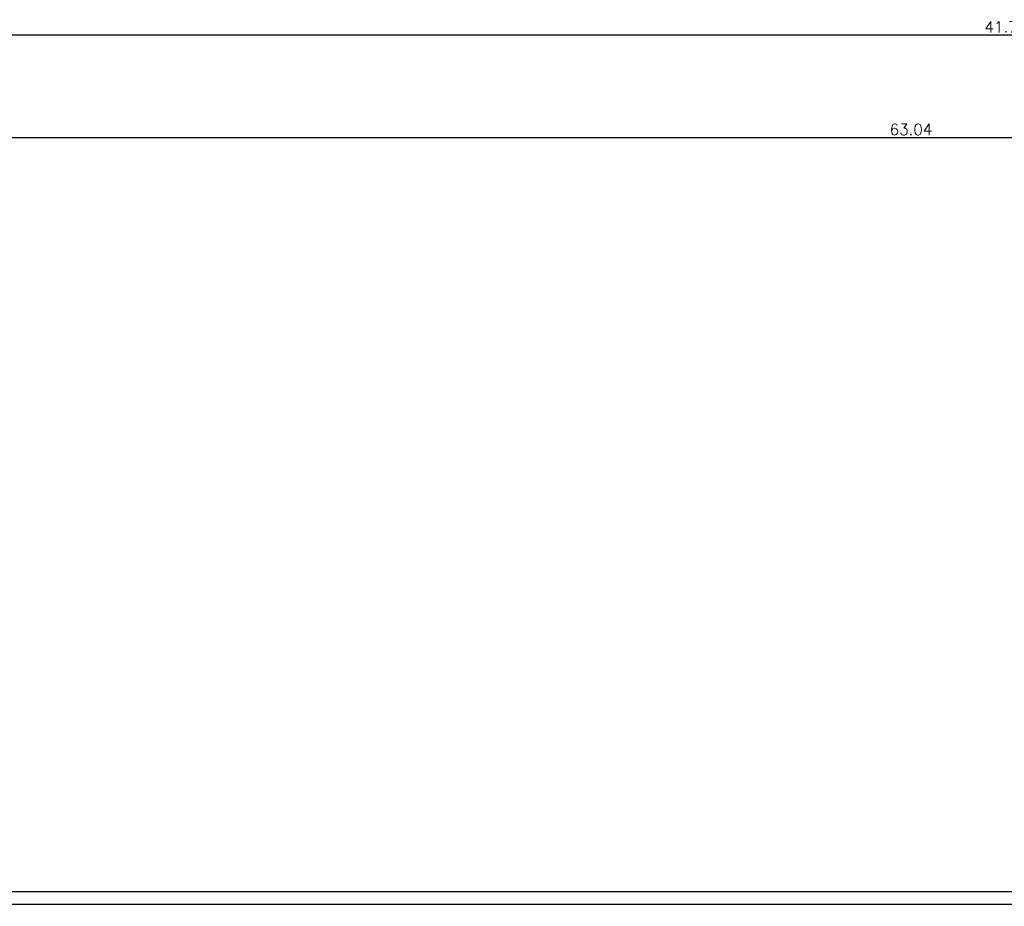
# Model space of a CAD drawing. Header units: metres. Extents: x -3.2 to 87.3, y -4.4 to 24.2.
# Tile 12 of 22: x 27.8 to 43.3, y 10.2 to 24.2. Entities that reach past the tile are written whole.
import ezdxf

# ---------------------------------------------------------------- set-up
doc = ezdxf.new("R2010")
doc.units = ezdxf.units.M
doc.header["$PDSIZE"] = -10
doc.layers.get('0').update_dxf_attribs({"linetype": 'CONTINUOUS'})
doc.layers.get('Defpoints').update_dxf_attribs({"linetype": 'CONTINUOUS'})
for name, color, linetype in [('A_ANSICHT', 7, 'CONTINUOUS'), ('A_BEMASZUNG', 9, 'CONTINUOUS'), ('A_FENSTER', 4, 'CONTINUOUS')]:
    doc.layers.add(name, color=color, linetype=linetype)
doc.styles.add('ROMANS', font='romans.shx')
doc.dimstyles.new('Bem_100_m', dxfattribs={"dimscale": 0.05, "dimtxt": 3.5, "dimasz": 3, "dimexe": 3.5, "dimexo": 5, "dimgap": 0.75, "dimtad": 1, "dimrnd": 0.0005, "dimzin": 4, "dimdsep": 46, "dimtxsty": 'ROMANS', "dimblk": 'OBLIQUE', "dimcen": 2.5, "dimdle": 3.5, "dimclrd": 256, "dimclre": 256, "dimclrt": 256, "dimadec": 1, "dimazin": 0, "dimtfac": 5, "dimtix": 1, "dimtmove": 2, "dimatfit": 2, "dimfxl": 6.5, "dimfxlon": 1, "dimtolj": 1, "dimlwd": -1, "dimlwe": -1, "dimarcsym": 0})

# ---------------------------------------------------------------- blocks, each defined once
blk = doc.blocks.new('_Oblique')
at = {"color": 0, "linetype": 'ByBlock', "lineweight": -2}
blk.add_line((-0.5, -0.5), (0.5, 0.5), dxfattribs=at)
blk = doc.blocks.new('*D124')
at = {"layer": 'A_BEMASZUNG', "transparency": 16777216}
for p, q in [((22.449, 23.679), (22.449, 24.179)), ((64.225, 23.679), (64.225, 24.179)), ((22.274, 24.004), (64.4, 24.004))]:
    blk.add_line(p, q, dxfattribs=at)
at = {"layer": 'Defpoints', "color": 0, "transparency": 16777216}
for p in [(64.225, 24.004), (22.449, 9.378), (64.225, 8.006)]:
    blk.add_point(p, dxfattribs=at)
at = {"layer": 'A_BEMASZUNG', "transparency": 16777216, "xscale": 0.15, "yscale": 0.15, "zscale": 0.15, "rotation": 180}
blk.add_blockref('_Oblique', (22.449, 24.004), dxfattribs=at)
at = {"layer": 'A_BEMASZUNG', "transparency": 16777216, "xscale": 0.15, "yscale": 0.15, "zscale": 0.15}
blk.add_blockref('_Oblique', (64.225, 24.004), dxfattribs=at)
at = {"layer": 'A_BEMASZUNG', "transparency": 16777216, "insert": (43.337, 24.129), "char_height": 0.175, "attachment_point": 5, "style": 'ROMANS'}
blk.add_mtext('\\A1;41.78', dxfattribs=at)
blk = doc.blocks.new('*D146')
at = {"layer": 'A_BEMASZUNG', "transparency": 16777216}
for p, q in [((10.32, 22.057), (10.32, 22.557)), ((73.355, 22.057), (73.355, 22.557)), ((10.145, 22.382), (73.53, 22.382))]:
    blk.add_line(p, q, dxfattribs=at)
at = {"layer": 'Defpoints', "color": 0, "transparency": 16777216}
for p in [(73.355, 22.382), (10.32, 3.214), (73.355, 3.214)]:
    blk.add_point(p, dxfattribs=at)
at = {"layer": 'A_BEMASZUNG', "transparency": 16777216, "xscale": 0.15, "yscale": 0.15, "zscale": 0.15, "rotation": 180}
blk.add_blockref('_Oblique', (10.32, 22.382), dxfattribs=at)
at = {"layer": 'A_BEMASZUNG', "transparency": 16777216, "xscale": 0.15, "yscale": 0.15, "zscale": 0.15}
blk.add_blockref('_Oblique', (73.355, 22.382), dxfattribs=at)
at = {"layer": 'A_BEMASZUNG', "transparency": 16777216, "insert": (41.838, 22.507), "char_height": 0.175, "attachment_point": 5, "style": 'ROMANS'}
blk.add_mtext('\\A1;63.04', dxfattribs=at)

msp = doc.modelspace()

# ---------------------------------------------------------------- linework, layer by layer
at = {"layer": 'A_ANSICHT'}
msp.add_line((64.225, 10.45), (22.449, 10.45), dxfattribs=at)
at = {"layer": 'A_FENSTER', "lineweight": 25}
msp.add_line((22.449, 10.255), (64.225, 10.255), dxfattribs=at)

# ---------------------------------------------------------------- dimensions: what is measured, and where the dimension line sits
at = {"layer": 'A_BEMASZUNG'}
for base, p1, p2, picture, middle in [((64.225, 24.004), (22.449, 9.378), (64.225, 8.006), '*D124', (43.337, 24.129)), ((73.355, 22.38178864), (10.32, 3.2142863), (73.355, 3.2142863), '*D146', (41.8375, 22.50678864))]:
    dim = msp.add_linear_dim(base=base, p1=p1, p2=p2, dimstyle='Bem_100_m', dxfattribs=at)
    dim.commit()
    dim.dimension.update_dxf_attribs({"geometry": picture, "text_midpoint": middle})

doc.saveas('drawing.dxf')
